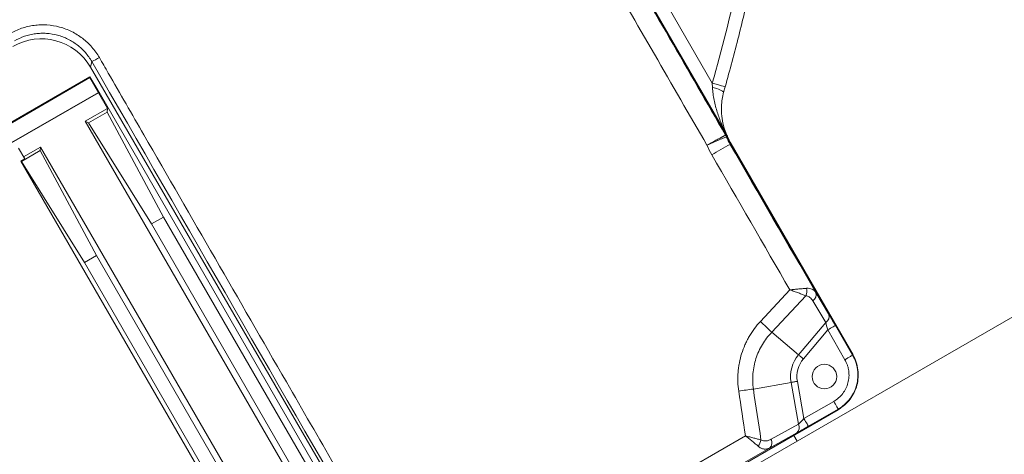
# Model space of a CAD drawing. Header units: millimetres. Extents: x 127 to 4201, y 49 to 2729.
# Tile 98 of 102: x 3121 to 3342, y 1689 to 1787. Entities that reach past the tile are written whole.
import ezdxf

# ---------------------------------------------------------------- set-up
doc = ezdxf.new("R2010")
doc.units = ezdxf.units.MM
doc.header["$LTSCALE"] = 10

msp = doc.modelspace()

# ---------------------------------------------------------------- linework, layer by layer
at = {"color": 7, "linetype": 'Continuous', "lineweight": 15}
for p, q in [((3248.32, 1821.51), (3276.66, 1772.44)), ((3279.79, 1760.86), (3245.66, 1819.97)), ((3245.72, 1820.01), (3279.86, 1760.89)), ((3279.83, 1760.94), (3245.73, 1820.01)), ((3137.6, 1777.28), (3137.27, 1776.07)), ((3348.91, 1411.04), (3137.27, 1776.07)), ((3114.58, 1760.81), (3137.18, 1773.86)), ((3137.17, 1773.68), (3114.66, 1760.68)), ((3137.17, 1773.68), (3137.18, 1773.86)), ((3137.17, 1773.68), (3139.07, 1770.38)), ((3138.7, 1771.22), (3137.18, 1773.86)), ((3276.7, 1771.46), (3276.66, 1772.44)), ((2984.07, 1680.89), (3139.07, 1770.38)), ((2984.14, 1680.85), (3139.07, 1770.3)), ((3138.71, 1771.3), (3138.67, 1771.28)), ((3138.71, 1771.3), (3138.7, 1771.22)), ((3138.71, 1771.3), (3340.18, 1422.34)), ((3139.07, 1770.38), (3139.07, 1770.3)), ((3141.11, 1766.76), (3139.07, 1770.3)), ((3279.54, 1771.62), (3279.2, 1770.42)), ((3141.11, 1766.76), (3136.13, 1763.89)), ((3136.84, 1763.53), (3141.06, 1765.97)), ((3141.06, 1765.97), (3141.11, 1766.76)), ((3141.06, 1765.97), (3153.64, 1742.4)), ((3136.13, 1763.89), (3333.83, 1421.45)), ((3136.84, 1763.53), (3136.13, 1763.89)), ((3150.96, 1740.86), (3136.84, 1763.53)), ((3279.64, 1760.77), (3279.79, 1760.86)), ((3279.85, 1760.36), (3280.01, 1760.43)), ((3280.67, 1758.71), (3280.82, 1758.79)), ((3308.17, 1711.44), (3280.82, 1758.79)), ((3308.23, 1711.47), (3280.88, 1758.83)), ((3122.55, 1755.43), (3121.17, 1757.83)), ((3121.85, 1754.88), (3126.06, 1757.31)), ((3126.11, 1758.11), (3122.28, 1755.9)), ((3126.06, 1757.31), (3126.11, 1758.11)), ((3126.06, 1757.31), (3138.64, 1733.75)), ((3335.24, 1395.89), (3126.11, 1758.11)), ((3122.55, 1755.43), (3121.7, 1754.95)), ((3121.7, 1754.95), (3173.7, 1664.88)), ((3121.85, 1754.88), (3121.7, 1754.95)), ((3135.96, 1732.2), (3121.85, 1754.88)), ((3153.64, 1742.4), (3150.96, 1740.86)), ((3325.98, 1443.9), (3153.64, 1742.4)), ((3150.96, 1740.86), (3323.3, 1442.35)), ((3138.64, 1733.75), (3135.96, 1732.2)), ((3135.96, 1732.2), (3319.72, 1413.92)), ((3322.4, 1415.47), (3138.64, 1733.75)), ((3287.44, 1718.99), (3294.03, 1726.06)), ((3297.61, 1724.75), (3289.96, 1716.54)), ((3302.08, 1718.76), (3299.18, 1723.59)), ((3299.83, 1725.5), (3302.73, 1720.67)), ((3253.85, 1667.99), (3344.01, 1720.04)), ((3295.98, 1711.49), (3302.08, 1718.76)), ((3302.52, 1717.08), (3297.07, 1710.58)), ((3306.37, 1710.4), (3302.52, 1717.08)), ((3304.25, 1718.08), (3308.1, 1711.4)), ((3289.96, 1716.54), (3295.98, 1711.49)), ((3308.1, 1711.4), (3308.17, 1711.44)), ((3285.86, 1703.8), (3294.32, 1705.29)), ((3295.97, 1695.95), (3294.32, 1705.29)), ((3295.72, 1705.54), (3297.19, 1697.19)), ((3238.11, 1660.68), (3304.9, 1699.25)), ((3238.14, 1660.62), (3304.93, 1699.18)), ((3297.19, 1697.19), (3303.86, 1701.04)), ((3304.86, 1699.31), (3298.19, 1695.45)), ((3304.86, 1699.31), (3304.9, 1699.25)), ((3289.86, 1692.55), (3295.97, 1695.95)), ((3295.58, 1693.97), (3289.46, 1690.57)), ((3295.68, 1692.14), (3294.94, 1693.42))]:
    msp.add_line(p, q, dxfattribs=at)
at = {"color": 7, "linetype": 'Continuous', "lineweight": 15, "flags": 128}
for points in [[(3279.54, 1771.62), (3279.51, 1771.63), (3279.35, 1771.68), (3279.1, 1771.75), (3278.74, 1771.85), (3278.29, 1771.97), (3277.79, 1772.12), (3277.23, 1772.27), (3276.66, 1772.44)], [(3302.52, 1717.08), (3302.85, 1717.27), (3303.18, 1717.45), (3303.47, 1717.63), (3303.73, 1717.78), (3303.95, 1717.9), (3304.11, 1717.99), (3304.21, 1718.05), (3304.25, 1718.08)], [(3295.98, 1711.49), (3296.1, 1711.39), (3296.22, 1711.29), (3296.34, 1711.18), (3296.48, 1711.07), (3296.62, 1710.95), (3296.77, 1710.83), (3296.92, 1710.7), (3297.07, 1710.58)], [(3306.37, 1710.4), (3306.71, 1710.59), (3307.03, 1710.78), (3307.33, 1710.95), (3307.59, 1711.1), (3307.8, 1711.23), (3307.96, 1711.32), (3308.07, 1711.38), (3308.1, 1711.4)], [(3294.32, 1705.29), (3294.47, 1705.32), (3294.62, 1705.35), (3294.79, 1705.37), (3294.96, 1705.41), (3295.15, 1705.44), (3295.33, 1705.47), (3295.52, 1705.5), (3295.72, 1705.54)], [(3303.86, 1701.04), (3304.06, 1700.7), (3304.24, 1700.38), (3304.41, 1700.09), (3304.56, 1699.82), (3304.69, 1699.61), (3304.78, 1699.45), (3304.84, 1699.34), (3304.86, 1699.31)], [(3297.19, 1697.19), (3297.38, 1696.85), (3297.57, 1696.53), (3297.74, 1696.23), (3297.89, 1695.97), (3298.02, 1695.76), (3298.11, 1695.59), (3298.17, 1695.49), (3298.19, 1695.45)], [(3256.81, 1677.58), (3265.46, 1682.56), (3284.08, 1693.29)], [(3289.46, 1690.57), (3273.28, 1681.25), (3256.74, 1671.72)]]:
    msp.add_lwpolyline(points, dxfattribs=at)
at = {"color": 7, "linetype": 'Continuous', "lineweight": 15}
msp.add_circle((3301.79, 1706.61), 2.75, dxfattribs=at)
for centre, radius, start, end in [((3131.04, 1791.63), 15.77, 294.5693, 301.5399), ((3275.79, 1765.75), 5.79, 53.8592, 80.8953), ((3317.81, 1687.08), 80.68, 117.4058, 120.779), ((3293.87, 1766.33), 15.06, 203.0577, 210.0001), ((3294.85, 1725.91), 2.98, 337.2803, 9.7693), ((3298.3, 1724.96), 1.62, 302.8743, 19.6009), ((3238.56, 1666.26), 71.91, 44.3726, 47.1656), ((3301.2, 1720.12), 1.62, 302.8742, 19.6019), ((3301.79, 1706.61), 7.59, 140, 190), ((3301.79, 1706.61), 6.17, 140, 190), ((3302.39, 1570.19), 134.63, 97.0514, 98.4604), ((3294.53, 1695.21), 1.62, 310.3988, 27.1256), ((3288.41, 1691.81), 1.62, 310.3988, 27.1256), ((3284.5, 1693.01), 3.13, 320.2443, 348.2628)]:
    msp.add_arc(centre, radius, start, end, dxfattribs=at)
for centre, major_axis, ratio, start_param, end_param in [((3126.28, 1769.7), (11.88, 4.51), 0.998075, 0.162276, 1.731854), ((3304.2, 1718.02), (-2.13, 3.69), 0.016402, 4.71836, 5.503759), ((3302.47, 1717.02), (-0.6, 2.4), 0.024275, 4.730074, 5.515472), ((3297.18, 1697.26), (1.72, 1.78), 0.024275, 3.909306, 4.694704), ((3298.18, 1695.53), (3.69, 2.13), 0.016402, 3.921019, 4.706417)]:
    msp.add_ellipse(centre, major_axis=major_axis, ratio=ratio, start_param=start_param, end_param=end_param, dxfattribs=at)
for points in [[(3254.48, 1804.38), (3262.87, 1789.84), (3271.26, 1775.3), (3279.64, 1760.77)], [(3275.46, 1758.52), (3267.6, 1772.13), (3259.75, 1785.73), (3251.9, 1799.33)], [(3276.66, 1772.44), (3278.77, 1779.94), (3280.68, 1787.49), (3282.39, 1795.09)], [(3201.31, 1666.72), (3180.05, 1703.58), (3158.82, 1740.43), (3137.6, 1777.28)], [(3279.86, 1760.89), (3279.85, 1760.91), (3279.84, 1760.93), (3279.83, 1760.94)], [(3279.64, 1760.77), (3279.72, 1760.64), (3279.79, 1760.5), (3279.85, 1760.36)], [(3279.64, 1760.77), (3279.72, 1760.64), (3279.79, 1760.5), (3279.85, 1760.36)], [(3280.01, 1760.43), (3279.95, 1760.57), (3279.87, 1760.72), (3279.79, 1760.86)], [(3279.85, 1760.36), (3279.85, 1760.36), (3279.85, 1760.36), (3279.85, 1760.36)], [(3279.85, 1760.36), (3280.09, 1759.79), (3280.36, 1759.24), (3280.67, 1758.71)], [(3280, 1760.59), (3280.03, 1760.55), (3280.05, 1760.5), (3280.07, 1760.45)], [(3280.07, 1760.45), (3280.31, 1759.9), (3280.58, 1759.35), (3280.88, 1758.83)], [(3280.67, 1758.71), (3287.06, 1747.64), (3293.44, 1736.57), (3299.83, 1725.5)], [(3276.52, 1756.4), (3276.12, 1757.09), (3275.77, 1757.79), (3275.46, 1758.52)], [(3294.03, 1726.06), (3288.2, 1736.17), (3282.36, 1746.29), (3276.52, 1756.4)], [(3285.86, 1703.8), (3286.42, 1699.99), (3286.99, 1696.18), (3287.56, 1692.38)], [(3284.08, 1693.29), (3283.58, 1696.64), (3283.08, 1700), (3282.58, 1703.35)]]:
    msp.add_open_spline(points, degree=3, dxfattribs=at)
for points, knots in [([(3285.31, 1794.44), (3284.42, 1790.62), (3282.65, 1782.97), (3280.58, 1775.41), (3279.54, 1771.62)], [0, 0, 0, 0, 0.499825, 1, 1, 1, 1]), ([(3119.23, 1783.55), (3120.07, 1784.04), (3120.95, 1784.44), (3122.32, 1784.91), (3122.79, 1785.04), (3123.72, 1785.26), (3124.66, 1785.43), (3125.62, 1785.51), (3126.58, 1785.54), (3127.07, 1785.54), (3128.51, 1785.44), (3129.46, 1785.28), (3130.84, 1784.91), (3131.3, 1784.77), (3132.21, 1784.42), (3132.65, 1784.23), (3133.94, 1783.59), (3134.76, 1783.09), (3135.9, 1782.21), (3136.27, 1781.89), (3136.97, 1781.23), (3137.31, 1780.88), (3138.25, 1779.8), (3138.81, 1779.02), (3139.29, 1778.18)], [0, 0, 0, 0, 0.125, 0.125, 0.1875, 0.1875, 0.25, 0.3125, 0.3125, 0.375, 0.375, 0.5, 0.5, 0.5625, 0.5625, 0.625, 0.625, 0.75, 0.75, 0.8125, 0.8125, 0.875, 0.875, 1, 1, 1, 1]), ([(3137.6, 1777.28), (3137.18, 1778.01), (3136.7, 1778.68), (3135.88, 1779.62), (3135.6, 1779.91), (3134.99, 1780.49), (3134.67, 1780.76), (3133.68, 1781.52), (3132.98, 1781.96), (3131.86, 1782.51), (3131.48, 1782.68), (3130.7, 1782.97), (3130.3, 1783.1), (3129.1, 1783.42), (3128.28, 1783.56), (3127.03, 1783.64), (3126.61, 1783.64), (3125.78, 1783.62), (3124.96, 1783.55), (3124.14, 1783.4), (3123.33, 1783.21), (3122.93, 1783.09), (3121.74, 1782.69), (3120.99, 1782.34), (3120.26, 1781.92)], [0, 0, 0, 0, 0.125, 0.125, 0.1875, 0.1875, 0.25, 0.25, 0.375, 0.375, 0.4375, 0.4375, 0.5, 0.5, 0.625, 0.625, 0.6875, 0.6875, 0.75, 0.8125, 0.8125, 0.875, 0.875, 1, 1, 1, 1]), ([(3139.29, 1778.18), (3139.96, 1777.03), (3143.28, 1771.25), (3157.24, 1747), (3177.8, 1711.31), (3195.71, 1680.24), (3202.97, 1667.64)], [0, 0, 0, 0, 0.031347, 0.156733, 0.658284, 1, 1, 1, 1]), ([(3279.83, 1760.94), (3279.79, 1761.02), (3279.74, 1761.11), (3279.64, 1761.3), (3279.59, 1761.4), (3279.45, 1761.7), (3279.35, 1761.9), (3279.07, 1762.51), (3278.88, 1762.93), (3278.36, 1764.2), (3278.04, 1765.06), (3277.62, 1766.38), (3277.5, 1766.83), (3277.26, 1767.73), (3277.16, 1768.19), (3276.97, 1769.11), (3276.9, 1769.58), (3276.77, 1770.51), (3276.73, 1770.99), (3276.7, 1771.46)], [0, 0, 0, 0, 0.03125, 0.03125, 0.0625, 0.0625, 0.125, 0.125, 0.25, 0.25, 0.5, 0.5, 0.625, 0.625, 0.75, 0.75, 0.875, 0.875, 1, 1, 1, 1]), ([(3279.2, 1770.42), (3279.08, 1769.9), (3278.82, 1768.83), (3278.65, 1767.02), (3278.72, 1765.02), (3279.08, 1763.08), (3279.53, 1761.66), (3279.79, 1761.08), (3279.85, 1760.92)], [0, 0, 0, 0, 0.146927, 0.298965, 0.519105, 0.745709, 0.930615, 1, 1, 1, 1]), ([(3279.86, 1760.89), (3279.89, 1760.82), (3279.97, 1760.68), (3280.04, 1760.53), (3280.07, 1760.45)], [0, 0, 0, 0, 0.4982776, 1, 1, 1, 1]), ([(3279.64, 1760.77), (3279.64, 1760.77), (3279.64, 1760.77), (3279.62, 1760.76), (3279.59, 1760.75), (3279.55, 1760.73), (3279.51, 1760.71), (3279.45, 1760.69), (3279.39, 1760.66), (3279.32, 1760.62), (3279.23, 1760.58), (3279.14, 1760.53), (3279.04, 1760.48), (3278.93, 1760.42), (3278.81, 1760.35), (3278.68, 1760.28), (3278.54, 1760.21), (3278.23, 1760.05), (3277.67, 1759.74), (3276.96, 1759.36), (3276.21, 1758.94), (3275.77, 1758.7), (3275.46, 1758.52)], [0, 0, 0, 0, 0.029403, 0.059057, 0.08896, 0.119114, 0.149518, 0.180172, 0.211076, 0.24223, 0.273635, 0.30529, 0.337195, 0.36935, 0.401756, 0.434412, 0.467318, 0.500474, 0.637206, 0.800324, 0.856341, 1, 1, 1, 1]), ([(3275.46, 1758.52), (3276.02, 1758.78), (3276.59, 1759.03), (3277.64, 1759.48), (3278.12, 1759.68), (3278.73, 1759.94), (3278.91, 1760.01), (3279.23, 1760.14), (3279.37, 1760.19), (3279.7, 1760.32), (3279.83, 1760.36), (3279.85, 1760.36)], [0, 0, 0, 0, 0.249704, 0.249704, 0.499548, 0.499548, 0.624393, 0.624393, 0.749239, 0.749239, 1, 1, 1, 1]), ([(3297.8, 1726.41), (3297.55, 1726.39), (3297.27, 1726.37), (3296.7, 1726.32), (3296.39, 1726.29), (3295.75, 1726.23), (3295.41, 1726.2), (3294.9, 1726.15), (3294.73, 1726.13), (3294.38, 1726.1), (3294.21, 1726.08), (3294.03, 1726.06)], [0, 0, 0, 0, 0.25, 0.25, 0.5, 0.5, 0.75, 0.75, 0.875, 0.875, 1, 1, 1, 1]), ([(3297.61, 1724.75), (3297.37, 1724.85), (3297.11, 1724.95), (3296.56, 1725.15), (3296.27, 1725.26), (3295.66, 1725.49), (3295.34, 1725.6), (3294.86, 1725.77), (3294.69, 1725.83), (3294.37, 1725.95), (3294.2, 1726), (3294.03, 1726.06)], [0, 0, 0, 0, 0.25, 0.25, 0.5, 0.5, 0.75, 0.75, 0.875, 0.875, 1, 1, 1, 1]), ([(3297.8, 1726.41), (3298.04, 1726.43), (3298.26, 1726.42), (3298.68, 1726.35), (3298.87, 1726.29), (3299.38, 1726.05), (3299.64, 1725.81), (3299.83, 1725.5)], [0, 0, 0, 0, 0.25, 0.25, 0.5, 0.5, 1, 1, 1, 1]), ([(3299.18, 1723.59), (3299.01, 1723.89), (3298.79, 1724.14), (3298.4, 1724.45), (3298.26, 1724.54), (3297.95, 1724.68), (3297.79, 1724.73), (3297.61, 1724.75)], [0, 0, 0, 0, 0.5, 0.5, 0.75, 0.75, 1, 1, 1, 1]), ([(3282.58, 1703.35), (3282.37, 1704.76), (3282.32, 1706.17), (3282.46, 1707.94), (3282.5, 1708.29), (3282.59, 1709), (3282.65, 1709.34), (3282.85, 1710.38), (3283.02, 1711.06), (3283.44, 1712.4), (3283.68, 1713.06), (3284.11, 1714.03), (3284.26, 1714.35), (3284.58, 1714.98), (3284.75, 1715.29), (3285.64, 1716.82), (3286.47, 1717.95), (3287.44, 1718.99)], [0, 0, 0, 0, 0.25, 0.25, 0.3125, 0.3125, 0.375, 0.375, 0.5, 0.5, 0.625, 0.625, 0.6875, 0.6875, 0.75, 0.75, 1, 1, 1, 1]), ([(3289.96, 1716.54), (3289.15, 1715.7), (3288.46, 1714.79), (3287.57, 1713.3), (3287.3, 1712.78), (3286.83, 1711.73), (3286.62, 1711.19), (3286.27, 1710.1), (3286.12, 1709.55), (3285.9, 1708.42), (3285.81, 1707.84), (3285.66, 1706.11), (3285.7, 1704.95), (3285.86, 1703.8)], [0, 0, 0, 0, 0.25, 0.25, 0.375, 0.375, 0.5, 0.5, 0.625, 0.625, 0.75, 0.75, 1, 1, 1, 1]), ([(3303.86, 1701.04), (3304.26, 1701.26), (3304.62, 1701.53), (3305.3, 1702.12), (3305.61, 1702.45), (3306.01, 1702.98), (3306.14, 1703.17), (3306.38, 1703.55), (3306.49, 1703.75), (3306.79, 1704.35), (3306.94, 1704.77), (3307.17, 1705.63), (3307.25, 1706.08), (3307.31, 1706.98), (3307.29, 1707.42), (3307.2, 1708.09), (3307.16, 1708.31), (3307.06, 1708.75), (3307, 1708.97), (3306.78, 1709.6), (3306.6, 1710.01), (3306.37, 1710.4)], [0, 0, 0, 0, 0.125, 0.125, 0.25, 0.25, 0.3125, 0.3125, 0.375, 0.375, 0.5, 0.5, 0.625, 0.625, 0.75, 0.75, 0.8125, 0.8125, 0.875, 0.875, 1, 1, 1, 1]), ([(3308.1, 1711.4), (3308.18, 1711.28), (3308.25, 1711.15), (3308.38, 1710.89), (3308.44, 1710.76), (3308.62, 1710.36), (3308.73, 1710.1), (3308.91, 1709.55), (3308.99, 1709.27), (3309.12, 1708.71), (3309.18, 1708.42), (3309.29, 1707.55), (3309.31, 1706.98), (3309.23, 1705.82), (3309.14, 1705.24), (3308.84, 1704.13), (3308.64, 1703.59), (3308.25, 1702.8), (3308.11, 1702.55), (3307.81, 1702.06), (3307.48, 1701.58), (3307.1, 1701.14), (3306.71, 1700.72), (3306.5, 1700.51), (3305.84, 1699.94), (3305.37, 1699.6), (3304.86, 1699.31)], [0, 0, 0, 0, 0.03125, 0.03125, 0.0625, 0.0625, 0.125, 0.125, 0.1875, 0.1875, 0.25, 0.25, 0.375, 0.375, 0.5, 0.5, 0.625, 0.625, 0.6875, 0.6875, 0.75, 0.8125, 0.8125, 0.875, 0.875, 1, 1, 1, 1]), ([(3304.9, 1699.25), (3305.91, 1699.83), (3306.81, 1700.61), (3308.23, 1702.47), (3308.76, 1703.54), (3309.36, 1705.79), (3309.44, 1706.98), (3309.13, 1709.3), (3308.75, 1710.42), (3308.17, 1711.44)], [2.356803, 2.356803, 2.356803, 2.356803, 2.749198, 2.749198, 3.141593, 3.141593, 3.533987, 3.533987, 3.926382, 3.926382, 3.926382, 3.926382]), ([(3286.9, 1691.01), (3286.71, 1691.17), (3286.51, 1691.34), (3286.07, 1691.7), (3285.84, 1691.89), (3285.36, 1692.28), (3285.11, 1692.48), (3284.73, 1692.78), (3284.6, 1692.88), (3284.34, 1693.08), (3284.21, 1693.19), (3284.08, 1693.29)], [0, 0, 0, 0, 0.25, 0.25, 0.5, 0.5, 0.75, 0.75, 0.875, 0.875, 1, 1, 1, 1]), ([(3287.56, 1692.38), (3287.33, 1692.44), (3287.07, 1692.51), (3286.54, 1692.66), (3286.25, 1692.73), (3285.66, 1692.89), (3285.35, 1692.97), (3284.88, 1693.09), (3284.72, 1693.13), (3284.4, 1693.21), (3284.24, 1693.25), (3284.08, 1693.29)], [0, 0, 0, 0, 0.25, 0.25, 0.5, 0.5, 0.75, 0.75, 0.875, 0.875, 1, 1, 1, 1]), ([(3287.56, 1692.38), (3287.76, 1692.27), (3287.96, 1692.21), (3288.36, 1692.15), (3288.56, 1692.15), (3289.14, 1692.22), (3289.5, 1692.35), (3289.86, 1692.55)], [0, 0, 0, 0, 0.25, 0.25, 0.5, 0.5, 1, 1, 1, 1]), ([(3289.46, 1690.57), (3289.28, 1690.47), (3289.09, 1690.4), (3288.68, 1690.33), (3288.47, 1690.32), (3288.04, 1690.39), (3287.81, 1690.45), (3287.36, 1690.67), (3287.13, 1690.82), (3286.9, 1691.01)], [0, 0, 0, 0, 0.25, 0.25, 0.5, 0.5, 0.75, 0.75, 1, 1, 1, 1])]:
    msp.add_open_spline(points, degree=3, knots=knots, dxfattribs=at)

doc.saveas('drawing.dxf')
